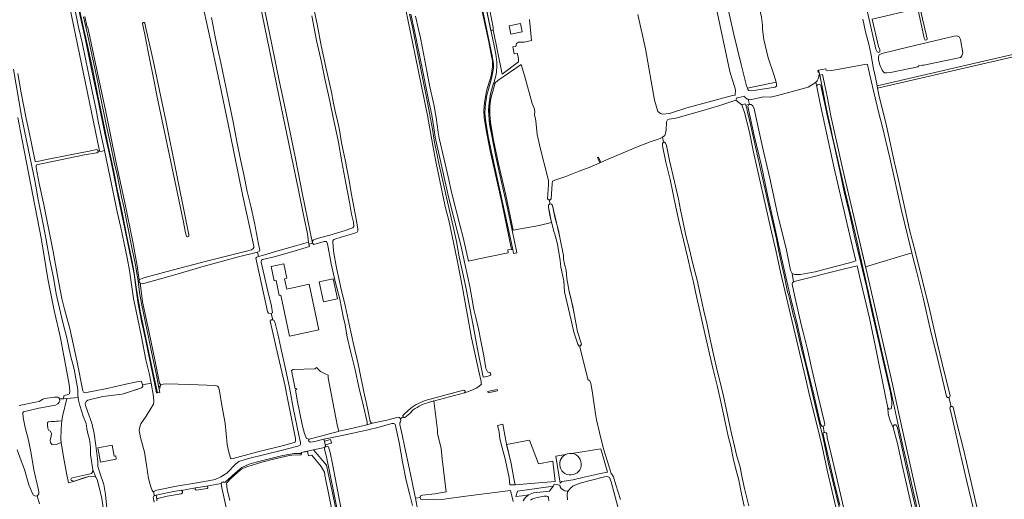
# Model space of a CAD drawing. Header units: metres. Extents: x 209813 to 223847, y 571801 to 587119.
# Tile 216 of 256: x 218748 to 219602, y 575545 to 575962. Entities that reach past the tile are written whole.
import ezdxf

# ---------------------------------------------------------------- set-up
doc = ezdxf.new("R2010")
doc.units = ezdxf.units.M
for name, color, linetype, lineweight in [('B-RO-GR-BEPLANTING_CULTUUR_BOSPLANTSOEN-GV', 8, 'Continuous', 0), ('B-RO-GR-BOUWLAND-GV', 8, 'Continuous', 0), ('B-RO-GR-GRAS-GV', 8, 'Continuous', 0), ('B-RO-GR-GROENVOORZIENING-GV', 8, 'Continuous', 0), ('B-RO-KW-KUNSTWERK_DEK-GV', 8, 'Continuous', 0), ('B-RO-OG-BEBOUWING_BEZINKTANK-GV', 8, 'Continuous', 0), ('B-RO-OG-TERREIN_CULTUURSCHEIDING-GV', 8, 'Continuous', 0), ('B-RO-OG-WATER_GREPPEL-GV', 8, 'Continuous', 0), ('B-RO-VH-ONVERHARD-GV', 8, 'Continuous', 0), ('B-RO-VH-VERHARDING_OPEN-GV', 8, 'Continuous', 0), ('B-RO-VH-VERHARDING_PUIN-GV', 8, 'Continuous', 0)]:
    doc.layers.add(name, color=color, linetype=linetype, lineweight=lineweight)

msp = doc.modelspace()

# ---------------------------------------------------------------- linework, layer by layer
at = {"layer": 'B-RO-GR-BEPLANTING_CULTUUR_BOSPLANTSOEN-GV', "flags": 128}
msp.add_lwpolyline([(219404.241, 575907.4), (219379.351, 575902.033), (219379.759, 575900.99), (219380.565, 575900.076), (219382.853, 575899.838), (219403.451, 575902.954), (219404.748, 575903.896), (219404.772, 575905.548)], close=True, dxfattribs=at)
at = {"layer": 'B-RO-GR-BOUWLAND-GV', "flags": 128}
for points in [[(219535.322, 575944.832), (219535.058, 575944.038), (219533.735, 575943.905), (219532.941, 575945.625), (219527.424, 575971.353), (219487.637, 575962.024), (219493.253, 575938.217), (219494.312, 575935.571), (219494.444, 575933.719), (219493.121, 575933.19), (219491.93, 575933.587), (219490.872, 575935.968), (219474.6, 576008.464), (219475.262, 576009.125), (219476.616, 576009.1), (219516.403, 576018.428), (219517.33, 576018.915), (219518.389, 576018.518)], [(218855.685, 575959.124), (218856.161, 575958.568), (218857.193, 575954.123), (218863.146, 575927.691), (218874.576, 575872.525), (218883.066, 575830.831), (218894.417, 575774.516), (218894.417, 575773.524), (218893.292, 575772.995), (218892.3, 575773.59), (218891.44, 575776.501), (218889.324, 575787.15), (218882.18, 575821.414), (218879.997, 575832.659), (218866.702, 575895.828), (218864.651, 575906.411), (218859.095, 575933.796), (218856.185, 575948.679), (218854.266, 575958.402), (218854.663, 575959.262)], [(219518.574, 575937.635), (219559.002, 575947.16), (219561.331, 575947.477), (219563.342, 575946.631), (219564.294, 575944.408), (219566.305, 575932.661), (219565.67, 575930.226), (219564.4, 575928.639), (219532.544, 575922.077), (219531.274, 575922.077), (219528.311, 575921.442), (219527.358, 575920.701), (219503.546, 575915.621), (219500.265, 575915.304), (219498.254, 575915.516), (219496.349, 575917.844), (219494.338, 575922.501), (219493.28, 575926.734), (219493.174, 575929.38), (219493.915, 575930.967), (219496.031, 575932.237)], [(219482.683, 575923.069), (219452.55, 575917.415), (219449.247, 575917.046), (219447.874, 575917.84), (219447.569, 575918.756), (219447.584, 575918.951), (219441.133, 575917.681), (219442.147, 575913.371), (219444.682, 575913.862), (219445.95, 575907.31), (219448.97, 575893.33), (219451.87, 575878.09), (219461.43, 575835.19), (219464.95, 575820), (219471.67, 575790.53), (219475.29, 575775.47), (219481.974, 575746.912), (219522.187, 575759.089), (219518.583, 575773.193), (219513.091, 575795.784), (219502.954, 575841.608), (219496.281, 575869.415), (219493.563, 575880.363), (219488.967, 575899.901), (219484.476, 575918.605), (219483.536, 575922.657)]]:
    msp.add_lwpolyline(points, close=True, dxfattribs=at)
for points in [[(218804.073, 575964.264), (218806.033, 575955.201), (218806.562, 575954.671), (218814.632, 575918.159), (218821.908, 575882.903), (218831.168, 575837.262), (218838.51, 575803.859), (218845.693, 575768.659), (218849.608, 575747.81), (218851.257, 575735.393), (218852.424, 575736.247), (218855.342, 575737.338), (218875.457, 575742.841), (218909.867, 575751.832), (218922.477, 575755.015), (218944.594, 575760.54), (218948.821, 575761.725), (218950.197, 575762.677), (218950.726, 575763.63), (218950.726, 575764.794), (218941.412, 575808.291), (218930.406, 575862.266), (218920.986, 575907.034), (218913.155, 575943.864), (218904.201, 575984.746)], [(218958.77, 575977.78), (218966.03, 575941.39), (218973.19, 575907.2), (218978.28, 575883.18), (218986.88, 575841.05), (218992.89, 575811.09), (219000.115, 575775.856), (219001.819, 575767.344), (219001.743, 575769.011), (219002.435, 575770.067), (219005.787, 575771.31), (219016.945, 575774.456), (219029.303, 575778.039), (219036.741, 575780.743), (219037.606, 575781.83), (219037.297, 575785.735), (219035.762, 575792.641), (219034.003, 575803.101), (219030.744, 575819.516), (219027.364, 575837.984), (219023.934, 575856.484), (219019.582, 575876.719), (219016.78, 575890.865), (219012.463, 575910.198), (219009.493, 575924.645), (219005.328, 575943.561), (219001.257, 575965.031)], [(219479.613, 575962.112), (219481.816, 575950.894), (219484.67, 575940.262), (219486.469, 575932.299), (219488.909, 575918.827), (219490.557, 575911.216), (219492, 575903.999), (219612.028, 575931.939)], [(219612.655, 575929.803), (219492.386, 575902.067), (219493.517, 575896.409), (219500.136, 575869.317), (219503.498, 575853.459), (219506.44, 575839.937), (219510.423, 575822.56), (219515.364, 575800.292), (219520.154, 575779.076), (219525.409, 575759.296), (219537.638, 575708.769), (219544.158, 575680.825), (219550.727, 575653.149), (219555.419, 575635.05)], [(218747.191, 575626.348), (218761.32, 575629.126), (218764.337, 575629.681), (218767.67, 575631.745), (218769.337, 575632.459), (218777.672, 575633.571), (218780.529, 575633.491), (218781.402, 575632.856), (218781.98, 575631.999), (218785.53, 575632.221), (218785.927, 575634.603), (218786.879, 575635.317), (218788.863, 575635.634), (218790.689, 575636.349), (218791.007, 575638.968), (218790.451, 575644.525), (218788.149, 575657.145), (218782.831, 575685.085), (218777.354, 575708.977), (218772.036, 575736.52), (218766.4, 575770.255), (218749.573, 575857.012), (218745.921, 575876.617)], [(219552.349, 575634.058), (219551.33, 575637.811), (219544.358, 575667.401), (219538.662, 575690.442), (219531.84, 575720.017), (219526.078, 575743.006), (219522.83, 575756.498), (219522.187, 575759.089)], [(219528.495, 575509.976), (219514.409, 575571.927), (219509.746, 575593.34), (219506.067, 575607.283), (219503.417, 575613.07), (219501.723, 575619.102), (219501.255, 575624.324), (219498.8, 575636.963), (219490.535, 575677.433), (219485.447, 575702.15), (219476.825, 575738.855), (219474.674, 575747.7), (219462.546, 575744.715), (219421.106, 575734.292), (219419.373, 575733.648), (219418.538, 575732.932), (219418.3, 575731.741), (219420.523, 575720.708), (219426.238, 575695.467), (219428.381, 575687.688), (219431.873, 575673.718), (219434.651, 575660.542), (219440.35, 575636.715), (219446.161, 575612.678), (219446.478, 575610.059), (219446.32, 575608.868), (219445.185, 575608.297), (219446.125, 575602.832), (219446.558, 575602.995), (219447.828, 575602.677), (219448.383, 575601.645), (219448.599, 575598.371), (219453.622, 575577.912), (219464.814, 575529.255)], [(219481.974, 575746.912), (219482.45, 575744.88), (219505.31, 575644.83), (219508.55, 575629.89), (219511.65, 575615.21), (219525.09, 575555.21), (219572.8, 575344.93), (219573.411, 575342.287), (219579.479, 575343.667), (219604.867, 575350.135), (219619.213, 575354.097), (219618.921, 575354.627), (219615.086, 575369.219), (219607.524, 575401.308), (219598.924, 575437.479), (219579.232, 575521.82), (219569.994, 575560.273), (219563.839, 575586.214), (219556.248, 575619.689), (219555.075, 575624.013)], [(219554.206, 575633.356), (219556.309, 575625.577)], [(219557.904, 575624.869), (219561.426, 575609.95), (219566.884, 575588.25), (219575.034, 575553.213), (219581.602, 575525.921), (219589.887, 575489.648), (219594.337, 575472.746), (219597.565, 575459.122), (219606.752, 575418.832)]]:
    msp.add_lwpolyline(points, dxfattribs=at)
at = {"layer": 'B-RO-GR-BOUWLAND-GV'}
msp.add_arc((219553.748, 575634.952), 1.661, 212.586279, 0.963411, dxfattribs=at)
at = {"layer": 'B-RO-GR-GRAS-GV', "flags": 128}
for points in [[(218745.835, 575914.727), (218748.911, 575898.012), (218752.797, 575877.309), (218757.353, 575855.456), (218761.096, 575838.425), (218761.648, 575838.042), (218773.592, 575840.606), (218788.572, 575843.611), (218809.308, 575847.647), (218814.179, 575848.793), (218815.331, 575848.328), (218815.498, 575847.372), (218816.829, 575847.641), (218757.958, 576132.106), (218755.606, 576145.316), (218750.297, 576143.977), (218744.817, 576166.464)], [(219284.185, 575966.222), (219290.853, 575936.377), (219298.79, 575891.768), (219301.648, 575881.767), (219303.87, 575880.021), (219305.631, 575879.58), (219311.649, 575880.179), (219326.73, 575885.101), (219366.418, 575895.737), (219368.64, 575895.896), (219369.117, 575900.499), (219364.195, 575916.692), (219338.16, 576039.247)], [(219133.75, 575637.438), (219139.566, 575639.483), (219143.846, 575641.41), (219146.299, 575642.803), (219148.468, 575644.747), (219148.224, 575645.712), (219148.113, 575647.294), (219146.13, 575656.01), (219139.89, 575685.15), (219131.61, 575730.27), (219127.73, 575751.09), (219125.75, 575761.13), (219120.33, 575785.97), (219117.09, 575799.29), (219108.87, 575838.43), (219106.19, 575852.21), (219101.57, 575878.45), (219098.89, 575891.01), (219090.99, 575930.88), (219076.751, 576000)], [(218914.007, 575963.514), (218915.526, 575956.074), (218917.333, 575946.832), (218919.595, 575935.772), (218922.075, 575924.062), (218929.331, 575889.197), (218932.823, 575872.883), (218936.1, 575855.684), (218939.156, 575840.086), (218942.006, 575826.941), (218944.994, 575812.261), (218948.077, 575799.534), (218951.281, 575785.138), (218954.978, 575766.488), (218955.925, 575761.166), (218955.527, 575760.047), (218953.984, 575759.596), (218954.875, 575755.87), (218959.197, 575756.881), (218971.655, 575760.698), (218986.231, 575764.92), (218998.273, 575768.235), (218997.47, 575775.39), (218994.24, 575790.51), (218989.53, 575813.52), (218976.32, 575877.38), (218960.45, 575954.93), (218951.64, 575997.41)], [(219091.285, 575964.624), (219093.664, 575952.998), (219095.517, 575945.726), (219098.388, 575930.863), (219101.173, 575916.818), (219103.487, 575904.774), (219107.03, 575887.809), (219109.108, 575876.583), (219110.773, 575863.937), (219111.77, 575858.498), (219116.001, 575840.05), (219119.639, 575825.089), (219122.743, 575810.66), (219129.967, 575782.123), (219132.543, 575772.399), (219137.161, 575751.842), (219146.24, 575753.713), (219171.64, 575758.872), (219171.243, 575761.518), (219174.683, 575761.782), (219166.216, 575802.793), (219156.03, 575847.508), (219152.987, 575862.589), (219150.87, 575876.215), (219150.606, 575882.83), (219151.135, 575889.444), (219152.855, 575899.763), (219156.956, 575912.728), (219158.032, 575920.515), (219158.084, 575923.32), (219157.926, 575925.86), (219157.291, 575929.987), (219154.839, 575942.361), (219147.034, 575978.08)], [(219003.011, 575971.227), (219005.966, 575956.246), (219009.072, 575940.749), (219012.684, 575923.083), (219018.214, 575898.662), (219019.768, 575890.521), (219021.556, 575882.047), (219023.411, 575873.84), (219025.315, 575865.75), (219027.026, 575854.555), (219029.237, 575843.812), (219030.097, 575839.826), (219033.576, 575821.792), (219035.387, 575811.132), (219036.739, 575803.708), (219039.931, 575786.826), (219041.083, 575779.518), (219041.103, 575778), (219040.571, 575776.964), (219037.72, 575775.755), (219027.48, 575772.761), (219020.141, 575770.558), (219019.293, 575769.522), (219019.572, 575763.981), (219020.369, 575758.593), (219022.701, 575746.064), (219026.715, 575727.515), (219030.102, 575713.169), (219033.594, 575697.005), (219037.775, 575678.489), (219041.282, 575662.659), (219042.648, 575656.687), (219046.445, 575638.104), (219049.482, 575623.925), (219051.911, 575612.398), (219052.698, 575611.165), (219053.984, 575610.984), (219066.178, 575613.666), (219076.085, 575616.208), (219077.238, 575615.91), (219078.092, 575614.594)], [(219155.639, 575969.721), (219158.549, 575954.905), (219158.737, 575952.65), (219166.374, 575914.382), (219180.639, 575925.036), (219180.591, 575928.1), (219179.532, 575932.598), (219176.887, 575931.804), (219175.564, 575937.889), (219178.342, 575938.418), (219179.003, 575940.932), (219180.732, 575942.03), (219185.495, 575942.03), (219191.765, 575943.538), (219190.22, 575961.639)], [(219457.44, 575533.1), (219448.76, 575570.02), (219444.28, 575590.76), (219442.3, 575599.12), (219438.12, 575615.68), (219433.68, 575633.92), (219429.86, 575650.48), (219408.18, 575742.18), (219406.19, 575751.77), (219404.41, 575759.85), (219399.51, 575781.13), (219384.77, 575846.45), (219381.51, 575862.35), (219377.25, 575880.03), (219374.67, 575887.57), (219369.346, 575891.559), (219355.417, 575886.893), (219339.768, 575882.285), (219317.251, 575876.004), (219311.464, 575875.004), (219309.998, 575874.546), (219309.206, 575872.772), (219308.779, 575865.275), (219307.768, 575860.846), (219305.757, 575859.642), (219306.615, 575855.055), (219307.315, 575855.185), (219308.371, 575854.323), (219308.984, 575852.139), (219311.641, 575839.301), (219315.997, 575820.779), (219319.417, 575805.708), (219321.238, 575796.287), (219326.305, 575772.829), (219328.895, 575763.144), (219332.124, 575749.474), (219335.874, 575735.106), (219338.683, 575721.918), (219341.185, 575709.796), (219344.038, 575697.81), (219346.553, 575686.473), (219349.977, 575670.634), (219353.14, 575656.73), (219356.295, 575644.361), (219358.636, 575634.442), (219361.721, 575619.569), (219363.087, 575613.918), (219365.621, 575602.047), (219368.269, 575590.944), (219369.995, 575583.542), (219372.991, 575572.742), (219374.452, 575564.855), (219376.73, 575554.167), (219380.584, 575539.098)], [(219305.757, 575859.642), (219303.742, 575858.437), (219295.794, 575855.807), (219284.633, 575851.507), (219269.944, 575845.335), (219254.507, 575838.591), (219252.101, 575837.427), (219251.368, 575837.244), (219241.901, 575833.181), (219233.355, 575829.964), (219221.745, 575825.361), (219212.249, 575822.054), (219210.284, 575821.176), (219209.911, 575819.054), (219209.081, 575805.896), (219208.134, 575805.089), (219207.466, 575805.099)], [(219376.545, 575538.767), (219374.31, 575549.494), (219371.93, 575561.338), (219369.357, 575570.943), (219366.952, 575580.499), (219365.021, 575590.945), (219362.808, 575599.636), (219360.024, 575611.809), (219356.807, 575627.016), (219353.04, 575643.736), (219349.535, 575657.737), (219346.454, 575671.143), (219343.4, 575685.133), (219341.088, 575695.324), (219338.375, 575707.081), (219335.27, 575721.137), (219332.635, 575733.462), (219330.662, 575741.554), (219327.425, 575755.559), (219323.898, 575770.061), (219319.963, 575786.863), (219317.35, 575798.671), (219312.201, 575822.788), (219308.653, 575837.808), (219305.647, 575851.938), (219305.552, 575853.924), (219306.298, 575854.996), (219306.615, 575855.055)], [(218815.498, 575847.372), (218815.585, 575846.877), (218814.586, 575845.856), (218803.658, 575844.163), (218762.238, 575835.49), (218761.74, 575834.521), (218761.859, 575833.169), (218764.562, 575819.206), (218768.339, 575802.208), (218776.579, 575760.17), (218780.519, 575737.431), (218784.082, 575719.331), (218786.406, 575710.157), (218791.068, 575693.094), (218797.41, 575663.902), (218802.206, 575639.179), (218802.843, 575637.779), (218803.979, 575637.297), (218807.099, 575637.789), (218821.996, 575640.843), (218842.296, 575645.496), (218852.122, 575647.404), (218853.241, 575647.173), (218854.114, 575644.705), (218854.147, 575644.42), (218861.737, 575645.664), (218859.97, 575654.319), (218857.173, 575665.928), (218853.256, 575685.93), (218849.73, 575702.661), (218846.27, 575719.293), (218842.744, 575743.501), (218840.849, 575754.579), (218838.367, 575767.224), (218835.282, 575781.119), (218832.213, 575794.547), (218828.653, 575811.646), (218826.188, 575824.274), (218821.128, 575847.826), (218817.004, 575846.794), (218816.829, 575847.641)], [(219207.825, 575801.555), (219209.139, 575801.339), (219210.064, 575800.159), (219212.288, 575790.122), (219215.323, 575778.271), (219216.507, 575772.435), (219219.78, 575756.745), (219219.728, 575753.891), (219220.505, 575749.104), (219222.053, 575743.821), (219222.609, 575736.613), (219224.59, 575725.323), (219227.848, 575712.388), (219229.292, 575704.634), (219231.974, 575690.26), (219235.387, 575679.595), (219234.459, 575678.271), (219233.462, 575678.277), (219241.043, 575648.279), (219242.249, 575648.195), (219243.38, 575645.486), (219244.449, 575639.154), (219247.483, 575619.188), (219248.442, 575613.756), (219250.878, 575602.915), (219254.552, 575588.714), (219259.311, 575572.973), (219260.994, 575567.204), (219261.636, 575566.713), (219263.048, 575564.241), (219265.124, 575557.485), (219269.217, 575544.675)], [(218953.984, 575759.596), (218936.329, 575755.08), (218907.607, 575747.387), (218882.356, 575739.987), (218854.052, 575732.128), (218852.349, 575732.358), (218852.377, 575730.473), (218854.163, 575716.384), (218859.851, 575689.859), (218864.812, 575665.981), (218867.59, 575653.016), (218868.979, 575645.608), (218869.985, 575644.186), (218871.969, 575644.821), (218875.263, 575645.078), (218894.975, 575644.682), (218917.663, 575643.756), (218919.184, 575643.16), (218920.176, 575642.168), (218921.036, 575639.191), (218923.087, 575626.293), (218925.865, 575611.079), (218927.651, 575592.294), (218928.71, 575586.799), (218930.571, 575580.593), (218931.09, 575579.991), (218932.794, 575580.381), (218953.212, 575585.643), (218977.797, 575591.924), (218986.663, 575594.563), (218987.086, 575595.833), (218986.98, 575597.632), (218979.149, 575636.685), (218978.054, 575643.094), (218971.175, 575672.926), (218965.817, 575695.812), (218965.089, 575699.715), (218965.817, 575700.707), (218967.397, 575700.842), (218965.921, 575706.23), (218963.697, 575706.429), (218962.745, 575707.699), (218961.898, 575711.932), (218953.114, 575751.62), (218952.69, 575754.371), (218953.325, 575755.324), (218954.875, 575755.87)], [(218854.147, 575644.42), (218854.318, 575642.936), (218853.353, 575641.599), (218841.196, 575637.666), (218836.493, 575636.187), (218819.808, 575634.179), (218806.797, 575630.929), (218805.131, 575629.74), (218804.434, 575628.019)], [(218863.543, 575551.403), (218862.622, 575552.369), (218861.33, 575555.67), (218859.477, 575562.993), (218857.682, 575574.421), (218855.854, 575585.649), (218852.554, 575598.559), (218851.372, 575604.565), (218851.434, 575606.651), (218852.827, 575610.326), (218857.201, 575617.078), (218863.586, 575627.474), (218864.099, 575629.678), (218863.722, 575633.999), (218861.737, 575645.664)], [(218772.649, 575612.143), (218777.968, 575612.54), (218784, 575612.937), (218784.556, 575616.747), (218788.455, 575632.491), (218781.98, 575631.999), (218782.095, 575631.828), (218782.254, 575630.32), (218781.936, 575629.13), (218780.746, 575627.701), (218778.603, 575626.669), (218764.236, 575623.97), (218750.811, 575620.854), (218750.262, 575619.968), (218750.258, 575619.564), (218750.591, 575615.948), (218752.417, 575607.137), (218755.116, 575596.263), (218757.576, 575584.674), (218759.878, 575570.545), (218763.609, 575554.115), (218764.244, 575551.178), (218764.085, 575549.59), (218762.876, 575547.982), (218762.588, 575547.921), (218764.685, 575540.929)], [(218804.434, 575628.019), (218804.739, 575626.284), (218806.335, 575621.431), (218810.248, 575610.976), (218812.321, 575602.068), (218813.73, 575591.44), (218815.397, 575577.692), (218815.491, 575573.236), (218817.391, 575566.848), (218820.533, 575557.56), (218822.105, 575549.085), (218823.3, 575537.055)], [(219080.42, 575616.423), (219078.092, 575614.594), (219078.579, 575613.26), (219078.098, 575611.99), (219077.499, 575611.155), (219077.502, 575609.719), (219079.575, 575600.812), (219081.768, 575590.836), (219084.905, 575576.157), (219088.144, 575561.227), (219091.03, 575547.014), (219091.252, 575545.769), (219095.105, 575546.326), (219095.419, 575547.721), (219097.201, 575548.532), (219107.895, 575549.575), (219117.79, 575551.32), (219114.34, 575579.989), (219113.374, 575588.831), (219110.248, 575602.017), (219110.25, 575604.755), (219107.093, 575630.321), (219103.379, 575629.329)], [(219089.298, 575622.521), (219086.142, 575619.389), (219081.958, 575615.801)], [(219088.443, 575539.532), (219085.866, 575549.99), (219083.204, 575561.183), (219079.912, 575577.414), (219076.887, 575594.063), (219074.49, 575606.041), (219073.512, 575610.211), (219072.46, 575610.776), (219070.774, 575610.538), (219059.501, 575607.447), (219050.188, 575605.119), (219025.952, 575599.933), (219011.714, 575596.936), (219012.109, 575595.307), (219017.379, 575596.758), (219018.12, 575593.583), (219012.859, 575592.215), (219013.272, 575590.514), (219014.522, 575590.937), (219015.58, 575590.514), (219017.062, 575585.54), (219019.178, 575575.697), (219026.481, 575537.597)], [(218820.005, 575537.653), (218818.864, 575545.413), (218816.754, 575554.293), (218814.661, 575562.138), (218813.597, 575563.974), (218811.899, 575564.699), (218808.507, 575564.946), (218802.389, 575563.037), (218794.24, 575560.285), (218790.006, 575559.227), (218788.128, 575567.614), (218785.588, 575581.822), (218783.652, 575594.29)], [(219221.586, 575583.787), (219213.175, 575582.346), (219216.897, 575558.941), (219218.37, 575560.142), (219228.035, 575561.831), (219238.774, 575564.433), (219251.832, 575567.176), (219257.878, 575568.493), (219254.388, 575580.616), (219252.127, 575588.598)], [(219252.127, 575588.598), (219226.848, 575584.708)], [(218762.588, 575547.921), (218761.275, 575547.645), (218759.571, 575548.275), (218758.231, 575550.391), (218755.384, 575557.498), (218751.812, 575570.595), (218748.902, 575578.268), (218745.198, 575587.661)], [(219024.192, 575507.172), (219012.524, 575565.83), (219012.047, 575568.29), (219009.349, 575573.45), (219001.252, 575583.134), (218998.236, 575582.657), (218997.284, 575586.467), (218991.896, 575585.346), (218992.261, 575584.121), (218992.023, 575583.566), (218991.149, 575583.328), (218983.807, 575583.248), (218980.394, 575582.653), (218969.102, 575580.032), (218957.751, 575577.175), (218944.654, 575573.127), (218941.717, 575571.936), (218939.257, 575570.348), (218931.24, 575563.205), (218927.112, 575558.76), (218927.747, 575553.203), (218930.049, 575543.678)], [(219268.068, 575534.047), (219260.977, 575559.87), (219259.495, 575563.68), (219257.802, 575564.633), (219255.368, 575564.209), (219235.047, 575559.023), (219228.062, 575556.589), (219225.628, 575554.367), (219223.3, 575551.298), (219222.982, 575548.546), (219223.22, 575544.282)], [(218900.218, 575554.641), (218888.14, 575552.492), (218888.897, 575551.687), (218888.916, 575550.469), (218887.711, 575549.598), (218875.708, 575547.639), (218867.613, 575545.542), (218866.704, 575544.96), (218866.693, 575543.541)], [(218910.328, 575554.323), (218900.891, 575552.711)], [(218987.664, 575256.634), (218983.367, 575276.109), (218980.267, 575291.665), (218979.283, 575294.82), (218978.408, 575299.513), (218976.021, 575310.056), (218971.623, 575331.749), (218967.606, 575349.326), (218962.848, 575371.615), (218956.148, 575401.65), (218951.777, 575420.556), (218946.805, 575444.777), (218942.359, 575465.235), (218938.726, 575482.851), (218933.616, 575507.304), (218929.21, 575527.361), (218923.12, 575554.752), (218922.512, 575558.609), (218909.798, 575556.325)], [(218864.244, 575542.2), (218863.274, 575546.525), (218864.023, 575547.755), (218864.526, 575547.908), (218863.834, 575551.494), (218863.543, 575551.403)], [(219091.252, 575545.769), (219092.365, 575539.541), (219099.279, 575508.508), (219106.744, 575473.782), (219115.586, 575428.871), (219119.558, 575410.166), (219125.016, 575383.632), (219128.983, 575362.256), (219133.504, 575340.637), (219139.155, 575311.65), (219143.33, 575292.681), (219148.846, 575266.982), (219152.203, 575251.175), (219154.549, 575241.582)], [(219175.973, 575542.882), (219173.765, 575552.342), (219132.556, 575547.381), (219113.93, 575544.733), (219106.835, 575544.962), (219097.023, 575544.391), (219095.534, 575544.951), (219095.105, 575546.326)], [(219207.093, 575543.383), (219206.577, 575546.399), (219206.22, 575547.312), (219205.149, 575547.629), (219202.767, 575547.51), (219196.894, 575546.359), (219192.647, 575545.169), (219191.099, 575544.018)]]:
    msp.add_lwpolyline(points, dxfattribs=at)
for points in [[(219379.351, 575902.033), (219404.241, 575907.4), (219402.34, 575914.032), (219397.287, 575928.51), (219393.612, 575944.514), (219392.461, 575953.489), (219392.559, 575956.961), (219391.738, 575963.867), (219389.396, 575973.936), (219383.522, 575989.078), (219381.443, 576000.1), (219380.083, 576013.964), (219379.353, 576024.168), (219378.561, 576029.149), (219376.576, 576040.172), (219350.374, 576024.887), (219350.697, 576024.555), (219351.632, 576021.355), (219355.189, 576005.65), (219360.67, 575980.007), (219367.6, 575948.664), (219374.033, 575922.742), (219378.574, 575904.021)], [(219492, 575903.999), (219492.386, 575902.067), (219612.655, 575929.803), (219612.028, 575931.939)], [(219207.466, 575805.099), (219206.565, 575805.114), (219205.696, 575806.001), (219206.754, 575818.172), (219206.754, 575821.612), (219206.225, 575824.258), (219199.478, 575850.187), (219196.965, 575861.696), (219195.795, 575873.644), (219194.547, 575879.146), (219194.716, 575881.672), (219194.319, 575884.583), (219192.599, 575888.816), (219185.72, 575913.026), (219182.893, 575922.759), (219162.734, 575908.803), (219160.243, 575906.618), (219156.596, 575893.246), (219155.855, 575886.684), (219155.749, 575879.593), (219156.384, 575872.291), (219159.03, 575856.945), (219163.369, 575836.307), (219169.507, 575809.002), (219175.971, 575778.795), (219198.558, 575782.656), (219209.303, 575785.255), (219207.183, 575795.687), (219206.769, 575798.238), (219206.773, 575800.525), (219207.825, 575801.555)], [(219418.115, 575741.086), (219420.474, 575740.081), (219425.397, 575740.141), (219438.254, 575742.597), (219456.757, 575747.304), (219469.141, 575750.56), (219473.653, 575751.901), (219467.99, 575775.191), (219454.626, 575832.64), (219442.812, 575887.443), (219439.555, 575903.25), (219438.768, 575907.262), (219438.25, 575906.843), (219432.033, 575903.059), (219406.61, 575895.977), (219399.341, 575894.385), (219393.281, 575894.57), (219381.895, 575891.854), (219379.914, 575892.387), (219381.164, 575887.819), (219382.584, 575887.802), (219384.176, 575886.658), (219385.292, 575884.01), (219389.622, 575864.27), (219393.745, 575845.764), (219398.954, 575824.009), (219405.566, 575792.814), (219413.198, 575761.207), (219416.848, 575743.834)], [(219015.301, 575650.226), (219015.251, 575652.81), (219012.632, 575653.763), (219008.742, 575655.747), (219005.131, 575659.24), (219003.901, 575658.247), (218984.93, 575657.533), (218983.639, 575656.721), (218986.633, 575640.687), (218987.956, 575641.051), (218988.121, 575640.158), (218986.898, 575639.794), (218988.375, 575630.977), (218992.979, 575608.223), (218994.804, 575601.846), (218996.418, 575597.586), (218998.824, 575596.939), (219007.864, 575599.413), (219024.126, 575603.79), (219024.534, 575603.886), (219023.427, 575608.043), (219017.894, 575636.838)], [(218783.652, 575594.29), (218783.365, 575596.665), (218783.524, 575606.111), (218784, 575612.937), (218774.793, 575612.381), (218772.649, 575612.143), (218771.618, 575611.588), (218771.618, 575609.524), (218771.856, 575606.349), (218772.808, 575604.682), (218774.396, 575603.888), (218775.031, 575601.586), (218774.872, 575599.681), (218773.919, 575595.792), (218774.316, 575594.205), (218775.428, 575592.458), (218776.936, 575592.141), (218779.079, 575592.458), (218781.619, 575593.173)], [(218831.434, 575579.652), (218817.69, 575577.092), (218815.352, 575589.647), (218827.801, 575591.965), (218829.587, 575582.375), (218830.882, 575582.616)], [(219043.775, 575436.973), (219038.378, 575463.22), (219030.44, 575500.367), (219020.386, 575550.427), (219016.886, 575567.476), (219013.897, 575581.617), (219012.221, 575588.51), (219012.186, 575589.79), (219002.638, 575587.902), (219013.839, 575574.544), (219015.394, 575567.46), (219019.052, 575550.386), (219023.956, 575526.527), (219029.75, 575495.272), (219032.882, 575480.539), (219034.984, 575470.889), (219038.211, 575456.86), (219042.05, 575436.58)], [(219212.397, 575560.239), (219210.322, 575577.867), (219197.895, 575575.729), (219190.153, 575596.292), (219170.266, 575592.37), (219174.304, 575575.924), (219176.494, 575562.832), (219177.72, 575557.263), (219194.841, 575558.713)], [(219183.856, 575547.913), (219189.273, 575548.653), (219193.718, 575550.32), (219207.516, 575551.987), (219210.849, 575556.247), (219179.642, 575551.894), (219178.438, 575547.172)]]:
    msp.add_lwpolyline(points, close=True, dxfattribs=at)
at = {"layer": 'B-RO-GR-GRAS-GV'}
for points in [[(219084.997, 575622.176, -0.1048399), (219099.504, 575630.526)], [(219081.958, 575615.801, -0.3429564), (219080.42, 575616.423)], [(218900.891, 575552.711, -0.7465543), (218900.218, 575554.641)], [(218909.798, 575556.325, -0.8599086), (218910.328, 575554.323)]]:
    msp.add_lwpolyline(points, format="xyb", dxfattribs=at)
at = {"layer": 'B-RO-GR-GROENVOORZIENING-GV', "flags": 128}
for points in [[(218799.222, 575968.66), (218804.586, 575944.022), (218810.845, 575914.229), (218815.738, 575891.225), (218821.577, 575862.833), (218827.024, 575838.128), (218833.102, 575807.584), (218837.371, 575786.782), (218842.686, 575761.676), (218846.84, 575740.423), (218848.113, 575731.13), (218850.249, 575716.331), (218853.358, 575699.549), (218856.782, 575683.902), (218865.306, 575641.797), (218866.269, 575637.196), (218867.118, 575637.33), (218863.36, 575654.52), (218857.07, 575684.94), (218852.41, 575706.87), (218849.69, 575720.96), (218847.89, 575735.29), (218846.57, 575743.48), (218845.24, 575751.14), (218843.51, 575759.64), (218840.29, 575774.55), (218837.31, 575789.67), (218834.66, 575802.53), (218831.96, 575815.41), (218830.2, 575825.01), (218827.55, 575837.68), (218824.44, 575852.04), (218821.53, 575866.2), (218819.39, 575875.9), (218817.32, 575885.95), (218815.9, 575892.65), (218811.08, 575917.64), (218806.32, 575939.07), (218802.54, 575955.54), (218798.6, 575974.41)], [(218802.954, 575964.124), (218805.78, 575951.64), (218811.17, 575927.38), (218815.23, 575907.2), (218817.35, 575896.27), (218822.58, 575870.58), (218826.42, 575853.3), (218829.69, 575837.65), (218832.13, 575827.03), (218836.01, 575807.54), (218837.82, 575798.92), (218844.85, 575763.65), (218847.99, 575748.17), (218848.45, 575746.66), (218849.25, 575741.14), (218850.46, 575734.78), (218850.605, 575733.325)], [(218851.421, 575733.537), (218851.143, 575734.391), (218851.257, 575735.393), (218849.608, 575747.81), (218845.693, 575768.659), (218838.51, 575803.859), (218831.168, 575837.262), (218821.908, 575882.903), (218814.632, 575918.159), (218806.562, 575954.671), (218806.033, 575955.201), (218804.073, 575964.264)], [(218798.4, 575633.247), (218798.133, 575635.203), (218797.921, 575640.124), (218796.952, 575646.552), (218794.7, 575658.033), (218791.76, 575669.821), (218788.381, 575685.024), (218785.066, 575698.391), (218779.127, 575723.485), (218776.87, 575737.454), (218773.764, 575752.344), (218770.411, 575770.151), (218767.874, 575783.881), (218763.644, 575805.43), (218760.614, 575821.806), (218753.676, 575855.247), (218749.195, 575877.893), (218742.125, 575918.495)], [(219442.147, 575913.371), (219441.133, 575917.681), (219440.538, 575917.564), (219440.942, 575915.613)], [(219535.065, 575500), (219517.59, 575577.59), (219515.03, 575588.53), (219512.71, 575599.15), (219508.87, 575616.21), (219504.45, 575636.33), (219491.31, 575694.76), (219473.09, 575774.69), (219464.35, 575812), (219453.23, 575859.93), (219450.51, 575872.11), (219448.43, 575882.17), (219446.81, 575889.59), (219445.05, 575898.77), (219442.147, 575913.371)], [(219438.768, 575907.262), (219439.555, 575903.25)], [(219443.236, 575904.532), (219448.824, 575877.544), (219454.309, 575854.104), (219459.496, 575830.229), (219463.384, 575811.905), (219468.366, 575792.119), (219472.681, 575772.028), (219482.641, 575729.684), (219488.097, 575705.426), (219493.415, 575681.986), (219497.711, 575662.446), (219503.487, 575637.606), (219504.662, 575630.301), (219504.766, 575626.496), (219504.164, 575623.555), (219502.547, 575623.095), (219501.255, 575624.324), (219501.723, 575619.102), (219503.417, 575613.07), (219506.067, 575607.283), (219506.154, 575608.736), (219506.899, 575609.394), (219508.118, 575609.471), (219509.011, 575608.477), (219509.643, 575606.83), (219514.694, 575585.019), (219520.221, 575560.292), (219526.034, 575535.366)], [(218745.921, 575876.617), (218749.573, 575857.012), (218766.4, 575770.255), (218772.036, 575736.52), (218777.354, 575708.977), (218782.831, 575685.085), (218788.149, 575657.145), (218790.451, 575644.525), (218791.007, 575638.968), (218790.689, 575636.349), (218788.863, 575635.634), (218786.879, 575635.317), (218785.927, 575634.603), (218785.53, 575632.221), (218788.455, 575632.491)]]:
    msp.add_lwpolyline(points, dxfattribs=at)
at = {"layer": 'B-RO-GR-GROENVOORZIENING-GV'}
for points in [[(219441.36, 575913.592, -0.2335351), (219438.768, 575907.262)], [(219439.555, 575903.25, -0.8265365), (219443.236, 575904.532)]]:
    msp.add_lwpolyline(points, format="xyb", dxfattribs=at)
at = {"layer": 'B-RO-GR-GROENVOORZIENING-GV', "flags": 128}
for points in [[(218869.35, 575642.955), (218869.985, 575644.186), (218868.979, 575645.608), (218867.59, 575653.016), (218864.812, 575665.981), (218859.851, 575689.859), (218854.163, 575716.384), (218852.377, 575730.473), (218852.349, 575732.358), (218851.529, 575733.207), (218851.421, 575733.537), (218850.605, 575733.325), (218851.57, 575724.65), (218853.19, 575715.03), (218856.53, 575699.58), (218859.63, 575684.3), (218863.13, 575667.33), (218865.97, 575654.01), (218868.46, 575641.771), (218869.395, 575641.681)], [(218798.4, 575633.247), (218788.455, 575632.491), (218784.556, 575616.747), (218784, 575612.937), (218783.524, 575606.111), (218783.365, 575596.665), (218783.921, 575592.061), (218785.588, 575581.822), (218788.128, 575567.614), (218790.006, 575559.227), (218794.24, 575560.285), (218795.022, 575560.549), (218792.226, 575561.15), (218791.977, 575562.097), (218792.547, 575563.041), (218794.406, 575563.688), (218807.694, 575566.735), (218809.738, 575567.352), (218810.708, 575568.252), (218810.924, 575570.425), (218809.059, 575583.883), (218808.908, 575590.256), (218808.031, 575597.186), (218806.92, 575600.958), (218805.839, 575605.965), (218805.364, 575610.648), (218802.593, 575616.997), (218799.711, 575626.181), (218798.718, 575630.923)]]:
    msp.add_lwpolyline(points, close=True, dxfattribs=at)
at = {"layer": 'B-RO-KW-KUNSTWERK_DEK-GV', "flags": 128}
for points in [[(219251.368, 575837.244), (219252.101, 575837.427), (219250.024, 575842.223), (219249.34, 575841.927)], [(219156.204, 575638.977), (219154.064, 575638.543), (219154.31, 575637.329), (219162.384, 575638.966), (219162.138, 575640.18)]]:
    msp.add_lwpolyline(points, close=True, dxfattribs=at)
at = {"layer": 'B-RO-OG-BEBOUWING_BEZINKTANK-GV'}
msp.add_lwpolyline([(219226.848, 575584.708, 103.1956626), (219227.209, 575584.659)], format="xyb", dxfattribs=at)
at = {"layer": 'B-RO-OG-TERREIN_CULTUURSCHEIDING-GV', "flags": 128}
for points in [[(219147.81, 575994.23), (219156.621, 575952.007), (219158.737, 575952.65), (219158.549, 575954.905), (219155.639, 575969.721)], [(219147.034, 575978.08), (219154.839, 575942.361), (219157.291, 575929.987), (219157.926, 575925.86), (219158.084, 575923.32), (219158.032, 575920.515), (219156.956, 575912.728), (219152.855, 575899.763), (219151.135, 575889.444), (219150.606, 575882.83), (219150.87, 575876.215), (219152.987, 575862.589), (219156.03, 575847.508), (219166.216, 575802.793), (219174.683, 575761.782), (219175.73, 575761.81), (219157.749, 575843.803), (219154.31, 575860.075), (219152.193, 575872.643), (219151.399, 575880.448), (219151.929, 575888.386), (219153.251, 575896.059), (219155.765, 575905.187), (219157.485, 575911.537), (219158.808, 575919.474), (219158.94, 575922.914), (219157.882, 575930.19), (219153.25, 575952.53), (219147.09, 575981.93)], [(219086.03, 575966.45), (219088.59, 575954.97), (219091.39, 575940.31), (219094.11, 575927.41), (219101.87, 575888.07), (219103.35, 575880.27), (219105.93, 575866.41), (219107.83, 575854.93), (219110.03, 575844.21), (219111.55, 575836.67), (219113.19, 575829.03), (219118.23, 575807.07), (219121.21, 575793.19), (219123.83, 575781.97), (219126.73, 575768.85), (219129.25, 575755.47), (219131.97, 575742.5), (219134.915, 575729.095), (219142.06, 575691.22), (219145, 575675.22), (219150.075, 575650.9), (219154.364, 575651.765), (219155.878, 575652.574), (219156.672, 575652.633), (219156.348, 575654.775), (219155.396, 575654.638), (219153.634, 575655.504), (219152.269, 575658.344), (219150.666, 575669.344), (219147.821, 575682.519), (219145.991, 575692.849), (219143.616, 575702.656), (219141.855, 575709.715), (219140.245, 575719.831), (219138.319, 575729.81), (219134.383, 575748.264), (219130.459, 575765.517), (219124.563, 575789.342), (219119.927, 575807.672), (219108.155, 575859.614), (219106.967, 575867.697), (219105.316, 575878.547), (219102.487, 575891.805), (219097.396, 575917.887), (219090.201, 575951.984), (219087.269, 575966.323)], [(219459.576, 575539.593), (219454.163, 575561.921), (219449.889, 575580.723), (219445.974, 575597.224), (219445.208, 575601.407), (219445.288, 575602.518), (219446.125, 575602.832), (219445.185, 575608.297), (219444.322, 575608.192), (219443.078, 575609.871), (219442.311, 575612.905), (219436.126, 575639.228), (219429.655, 575665.967), (219422.401, 575698.561), (219417.628, 575716.813), (219408.737, 575755.858), (219401.963, 575786.101), (219396.896, 575809.459), (219391.602, 575834.652), (219385.117, 575860.807), (219379.738, 575886.267), (219380.715, 575887.799), (219377.892, 575887.226), (219378.81, 575884.33), (219379.53, 575880.85), (219380.63, 575877), (219397.65, 575801.03), (219404.49, 575771.03), (219406.791, 575760.094), (219409.776, 575745.637), (219411.17, 575739.71), (219414.298, 575725.1), (219415.122, 575722.694), (219416.615, 575716.925), (219419.176, 575705.52), (219421.07, 575698.392), (219426.15, 575676.93), (219426.44, 575675.36), (219429.56, 575663.66), (219441.16, 575614.14), (219444.88, 575599.32), (219449.52, 575577.1), (219463.08, 575521.38)]]:
    msp.add_lwpolyline(points, dxfattribs=at)
msp.add_lwpolyline([(219158.752, 575905.555), (219158.25, 575904.19), (219156.63, 575898.35), (219155.41, 575891.79), (219154.83, 575886.41), (219154.75, 575878.67), (219155.51, 575870.89), (219157.09, 575862.01), (219160.93, 575842.57), (219163.89, 575829.29), (219170.77, 575799.05), (219175.023, 575778.633), (219175.971, 575778.795), (219169.507, 575809.002), (219163.369, 575836.307), (219159.03, 575856.945), (219156.384, 575872.291), (219155.749, 575879.593), (219155.855, 575886.684), (219156.596, 575893.246), (219160.243, 575906.618)], close=True, dxfattribs=at)
at = {"layer": 'B-RO-OG-WATER_GREPPEL-GV', "flags": 128}
for points in [[(219001.257, 575965.031), (219005.328, 575943.561), (219009.493, 575924.645), (219012.463, 575910.198), (219016.78, 575890.865), (219019.582, 575876.719), (219023.934, 575856.484), (219027.364, 575837.984), (219030.744, 575819.516), (219034.003, 575803.101), (219035.762, 575792.641), (219037.297, 575785.735), (219037.606, 575781.83), (219036.741, 575780.743), (219029.303, 575778.039), (219016.945, 575774.456), (219005.787, 575771.31), (219002.435, 575770.067), (219001.743, 575769.011), (219001.819, 575767.344), (219002.393, 575766.696), (219002.911, 575766.297), (219011.968, 575768.721), (219013.987, 575768.725), (219014.659, 575766.824), (219017.886, 575749.508), (219021.863, 575732.861), (219025.517, 575718.633), (219028.471, 575703.769), (219030.057, 575696.446), (219031.867, 575685.836), (219035.035, 575672.425), (219038.891, 575657.363), (219042.063, 575642.216), (219045.923, 575625.669), (219049.326, 575611.758), (219049.346, 575610.056), (219048.897, 575609.537), (219053.984, 575610.984), (219052.698, 575611.165), (219051.911, 575612.398), (219049.482, 575623.925), (219046.445, 575638.104), (219042.648, 575656.687), (219041.282, 575662.659), (219037.775, 575678.489), (219033.594, 575697.005), (219030.102, 575713.169), (219026.715, 575727.515), (219022.701, 575746.064), (219020.369, 575758.593), (219019.572, 575763.981), (219019.293, 575769.522), (219020.141, 575770.558), (219027.48, 575772.761), (219037.72, 575775.755), (219040.571, 575776.964), (219041.103, 575778), (219041.083, 575779.518), (219039.931, 575786.826), (219036.739, 575803.708), (219035.387, 575811.132), (219033.576, 575821.792), (219030.097, 575839.826), (219029.237, 575843.812), (219027.026, 575854.555), (219025.315, 575865.75), (219023.411, 575873.84), (219021.556, 575882.047), (219019.768, 575890.521), (219018.214, 575898.662), (219012.684, 575923.083), (219009.072, 575940.749), (219005.966, 575956.246), (219003.011, 575971.227)], [(218742.125, 575918.495), (218749.195, 575877.893), (218753.676, 575855.247), (218760.614, 575821.806), (218763.644, 575805.43), (218767.874, 575783.881), (218770.411, 575770.151), (218773.764, 575752.344), (218776.87, 575737.454), (218779.127, 575723.485), (218785.066, 575698.391), (218788.381, 575685.024), (218791.76, 575669.821), (218794.7, 575658.033), (218796.952, 575646.552), (218797.921, 575640.124), (218798.133, 575635.203), (218798.718, 575630.923), (218799.711, 575626.181), (218802.593, 575616.997), (218805.364, 575610.648), (218805.839, 575605.965), (218806.92, 575600.958), (218808.031, 575597.186), (218808.908, 575590.256), (218809.059, 575583.883), (218810.924, 575570.425)], [(218823.3, 575537.055), (218822.105, 575549.085), (218820.533, 575557.56), (218817.391, 575566.848), (218815.491, 575573.236), (218815.397, 575577.692), (218813.73, 575591.44), (218812.321, 575602.068), (218810.248, 575610.976), (218806.335, 575621.431), (218804.739, 575626.284), (218804.434, 575628.019), (218805.131, 575629.74), (218806.797, 575630.929), (218819.808, 575634.179), (218836.493, 575636.187), (218850.018, 575640.64), (218853.353, 575641.599), (218854.318, 575642.936), (218854.114, 575644.705), (218853.241, 575647.173), (218852.122, 575647.404), (218842.296, 575645.496), (218821.996, 575640.843), (218807.099, 575637.789), (218803.979, 575637.297), (218802.843, 575637.779), (218802.206, 575639.179), (218797.41, 575663.902), (218791.068, 575693.094), (218786.406, 575710.157), (218784.082, 575719.331), (218780.519, 575737.431), (218776.579, 575760.17), (218768.339, 575802.208), (218764.562, 575819.206), (218761.859, 575833.169), (218761.74, 575834.521), (218762.238, 575835.49), (218803.658, 575844.163), (218814.586, 575845.856), (218815.585, 575846.877), (218815.331, 575848.328), (218814.179, 575848.793), (218809.308, 575847.647), (218788.572, 575843.611), (218773.592, 575840.606), (218761.648, 575838.042), (218761.096, 575838.425), (218757.353, 575855.456), (218752.797, 575877.309), (218748.911, 575898.012), (218745.835, 575914.727)], [(219439.555, 575903.25), (219442.812, 575887.443), (219454.626, 575832.64), (219467.99, 575775.191), (219473.653, 575751.901), (219469.141, 575750.56), (219456.757, 575747.304), (219438.254, 575742.597), (219425.397, 575740.141), (219420.474, 575740.081), (219418.115, 575741.086)], [(219419.373, 575733.648), (219421.106, 575734.292), (219462.546, 575744.715), (219474.674, 575747.7), (219476.825, 575738.855), (219485.447, 575702.15), (219490.535, 575677.433), (219498.8, 575636.963), (219501.255, 575624.324), (219502.547, 575623.095), (219504.164, 575623.555), (219504.766, 575626.496), (219504.662, 575630.301), (219503.487, 575637.606), (219497.711, 575662.446), (219493.415, 575681.986), (219488.097, 575705.426), (219482.641, 575729.684), (219472.681, 575772.028), (219468.366, 575792.119), (219463.384, 575811.905), (219459.496, 575830.229), (219454.309, 575854.104), (219448.824, 575877.544), (219443.236, 575904.532)], [(219380.584, 575539.098), (219376.73, 575554.167), (219374.452, 575564.855), (219372.991, 575572.742), (219369.995, 575583.542), (219368.269, 575590.944), (219365.621, 575602.047), (219363.087, 575613.918), (219361.721, 575619.569), (219358.636, 575634.442), (219356.295, 575644.361), (219353.14, 575656.73), (219349.977, 575670.634), (219346.553, 575686.473), (219344.038, 575697.81), (219341.185, 575709.796), (219338.683, 575721.918), (219335.874, 575735.106), (219332.124, 575749.474), (219328.895, 575763.144), (219326.305, 575772.829), (219321.238, 575796.287), (219319.417, 575805.708), (219315.997, 575820.779), (219311.641, 575839.301), (219308.984, 575852.139), (219308.371, 575854.323), (219307.315, 575855.185), (219306.298, 575854.996), (219305.552, 575853.924), (219305.647, 575851.938), (219308.653, 575837.808), (219312.201, 575822.788), (219317.35, 575798.671), (219319.963, 575786.863), (219323.898, 575770.061), (219327.425, 575755.559), (219330.662, 575741.554), (219332.635, 575733.462), (219335.27, 575721.137), (219338.375, 575707.081), (219341.088, 575695.324), (219343.4, 575685.133), (219346.454, 575671.143), (219349.535, 575657.737), (219353.04, 575643.736), (219356.807, 575627.016), (219360.024, 575611.809), (219362.808, 575599.636), (219365.021, 575590.945), (219366.952, 575580.499), (219369.357, 575570.943), (219371.93, 575561.338), (219374.31, 575549.494), (219376.545, 575538.767)], [(219132.985, 575639.615), (219099.504, 575630.526)], [(219103.379, 575629.329), (219133.75, 575637.438)], [(219555.075, 575624.013), (219556.248, 575619.689), (219563.839, 575586.214), (219569.994, 575560.273), (219579.232, 575521.82), (219598.924, 575437.479), (219607.524, 575401.308), (219615.086, 575369.219), (219618.921, 575354.627), (219619.213, 575354.097), (219621.704, 575354.789), (219621.67, 575355.319), (219614.919, 575384.427), (219606.752, 575418.832), (219597.565, 575459.122), (219594.337, 575472.746), (219589.887, 575489.648), (219581.602, 575525.921), (219575.034, 575553.213), (219566.884, 575588.25), (219561.426, 575609.95), (219557.904, 575624.869)], [(219084.997, 575622.176), (219080.644, 575618.067)], [(219526.034, 575535.366), (219520.221, 575560.292), (219514.694, 575585.019), (219509.643, 575606.83), (219509.011, 575608.477), (219508.118, 575609.471), (219506.899, 575609.394), (219506.154, 575608.736), (219506.067, 575607.283), (219509.746, 575593.34), (219514.409, 575571.927), (219528.495, 575509.976)], [(219464.814, 575529.255), (219453.622, 575577.912), (219448.599, 575598.371), (219448.383, 575601.645), (219447.828, 575602.677), (219446.558, 575602.995), (219445.288, 575602.518), (219445.208, 575601.407), (219445.974, 575597.224), (219449.889, 575580.723), (219454.163, 575561.921), (219459.576, 575539.593)], [(218813.597, 575563.974), (218814.661, 575562.138), (218816.754, 575554.293), (218818.864, 575545.413), (218820.005, 575537.653)], [(218909.798, 575556.325), (218900.498, 575554.785), (218900.352, 575554.723), (218900.218, 575554.641)]]:
    msp.add_lwpolyline(points, dxfattribs=at)
for points in [[(218894.417, 575773.524), (218894.417, 575774.516), (218883.066, 575830.831), (218874.576, 575872.525), (218863.146, 575927.691), (218857.193, 575954.123), (218856.161, 575958.568), (218855.685, 575959.124), (218854.663, 575959.262), (218854.266, 575958.402), (218856.185, 575948.679), (218859.095, 575933.796), (218864.651, 575906.411), (218866.702, 575895.828), (218879.997, 575832.659), (218882.18, 575821.414), (218889.324, 575787.15), (218891.44, 575776.501), (218892.3, 575773.59), (218893.292, 575772.995)], [(219445.185, 575608.297), (219446.32, 575608.868), (219446.478, 575610.059), (219446.161, 575612.678), (219440.35, 575636.715), (219434.651, 575660.542), (219431.873, 575673.718), (219428.381, 575687.688), (219426.238, 575695.467), (219420.523, 575720.708), (219418.3, 575731.741), (219418.538, 575732.932), (219419.373, 575733.648), (219418.115, 575741.086), (219416.848, 575743.834), (219413.198, 575761.207), (219405.566, 575792.814), (219398.954, 575824.009), (219393.745, 575845.764), (219389.622, 575864.27), (219385.292, 575884.01), (219384.176, 575886.658), (219382.584, 575887.802), (219380.732, 575887.825), (219379.738, 575886.267), (219385.117, 575860.807), (219391.602, 575834.652), (219396.896, 575809.459), (219401.963, 575786.101), (219408.737, 575755.858), (219417.628, 575716.813), (219422.401, 575698.561), (219429.655, 575665.967), (219436.126, 575639.228), (219442.311, 575612.905), (219443.078, 575609.871), (219444.322, 575608.192)], [(219233.462, 575678.277), (219234.459, 575678.271), (219235.387, 575679.595), (219231.974, 575690.26), (219229.292, 575704.634), (219226.311, 575718.823), (219224.59, 575725.323), (219222.609, 575736.613), (219222.053, 575743.821), (219220.505, 575749.104), (219219.728, 575753.891), (219219.78, 575756.745), (219216.507, 575772.435), (219213.551, 575784.955), (219211.31, 575794.958), (219210.064, 575800.159), (219209.139, 575801.339), (219207.769, 575801.565), (219206.773, 575800.525), (219206.769, 575798.238), (219207.956, 575791.701), (219211.289, 575777.622), (219212.202, 575775.216), (219214.602, 575766.649), (219216.766, 575752.322), (219217.481, 575746.651), (219220.083, 575734.58), (219220.685, 575725.185), (219226.361, 575700.378), (219228.787, 575690.075), (219232.016, 575679.493), (219232.99, 575678.28)], [(218954.875, 575755.87), (218953.325, 575755.324), (218952.69, 575754.371), (218953.114, 575751.62), (218961.898, 575711.932), (218962.745, 575707.699), (218963.697, 575706.429), (218965.921, 575706.23), (218967.104, 575706.984), (218966.157, 575712.756), (218962.84, 575725.565), (218957.242, 575750.785), (218957.455, 575752.488), (218958.455, 575753.208), (218968.346, 575755.534), (218983.906, 575759.858), (218999.066, 575764.399), (218998.273, 575768.235), (218986.231, 575764.92), (218971.655, 575760.698), (218959.197, 575756.881)], [(219166.905, 575610.076), (219162.497, 575608.932), (219163.739, 575603.392), (219164.472, 575597.487), (219166.317, 575589.668), (219169.04, 575579.985), (219170.688, 575571.614), (219172.384, 575563.611), (219173.069, 575557.238), (219177.72, 575557.263), (219176.494, 575562.832), (219174.304, 575575.924), (219170.105, 575593.027), (219168.662, 575600.531)], [(218810.924, 575570.425), (218810.708, 575568.252), (218809.738, 575567.352), (218807.694, 575566.735), (218794.406, 575563.688), (218792.547, 575563.041), (218791.977, 575562.097), (218792.226, 575561.15), (218795.022, 575560.549), (218808.507, 575564.946), (218811.899, 575564.699), (218813.597, 575563.974)], [(218866.704, 575544.96), (218867.613, 575545.542), (218875.708, 575547.639), (218887.711, 575549.598), (218888.916, 575550.469), (218888.897, 575551.687), (218888.031, 575552.608), (218880.953, 575551.594), (218867.561, 575548.829), (218865.997, 575548.354)]]:
    msp.add_lwpolyline(points, close=True, dxfattribs=at)
at = {"layer": 'B-RO-OG-WATER_GREPPEL-GV'}
for points in [[(219133.75, 575637.438, 0.8344201), (219132.985, 575639.615)], [(219089.298, 575622.521, -0.0841002), (219103.379, 575629.329)], [(219557.904, 575624.869, 0.7810072), (219555.064, 575623.981)], [(219080.644, 575618.067, 0.3431597), (219080.42, 575616.423)]]:
    msp.add_lwpolyline(points, format="xyb", dxfattribs=at)
at = {"layer": 'B-RO-VH-ONVERHARD-GV', "flags": 128}
for points in [[(218757.958, 576132.106), (218816.829, 575847.641), (218817.004, 575846.794), (218821.128, 575847.826), (218818.884, 575858.27), (218815.695, 575873.384), (218813.65, 575884.761), (218810.749, 575897.956), (218807.962, 575912.336), (218804.977, 575926.098), (218801.72, 575941.829), (218798.719, 575955.007), (218795.108, 575972.572)], [(219147.09, 575981.93), (219153.25, 575952.53), (219157.882, 575930.19), (219158.94, 575922.914), (219158.808, 575919.474), (219157.485, 575911.537), (219155.765, 575905.187), (219153.251, 575896.059), (219151.929, 575888.386), (219151.399, 575880.448), (219152.193, 575872.643), (219154.31, 575860.075), (219157.749, 575843.803), (219175.73, 575761.81), (219176.369, 575758.458), (219179.13, 575758.916), (219175.023, 575778.633), (219170.77, 575799.05), (219163.89, 575829.29), (219160.93, 575842.57), (219157.09, 575862.01), (219155.03, 575874.79), (219154.69, 575882.65), (219154.83, 575886.41), (219156.01, 575895.33), (219157.45, 575901.43), (219158.25, 575904.19), (219159.45, 575907.45), (219161.11, 575913.88), (219161.55, 575916.53), (219161.85, 575921.07), (219161.85, 575924.57), (219161.27, 575929.23), (219161.03, 575931.53), (219159.35, 575938.93), (219147.81, 575994.23)], [(219572.8, 575344.93), (219525.09, 575555.21), (219511.65, 575615.21), (219508.55, 575629.89), (219505.31, 575644.83), (219482.45, 575744.88), (219475.29, 575775.47), (219471.67, 575790.53), (219464.95, 575820), (219461.43, 575835.19), (219451.87, 575878.09), (219448.97, 575893.33), (219445.95, 575907.31), (219444.682, 575913.862), (219442.147, 575913.371), (219445.05, 575898.77), (219446.81, 575889.59), (219449.45, 575876.85), (219451.81, 575867.11), (219453.23, 575859.93), (219464.35, 575812), (219473.09, 575774.69), (219491.31, 575694.76), (219504.45, 575636.33), (219508.87, 575616.21), (219512.71, 575599.15), (219515.03, 575588.53), (219517.59, 575577.59), (219535.065, 575500)], [(219374.67, 575887.57), (219377.25, 575880.03), (219381.51, 575862.35), (219384.77, 575846.45), (219399.51, 575781.13), (219404.41, 575759.85), (219406.19, 575751.77), (219408.18, 575742.18), (219429.86, 575650.48), (219433.68, 575633.92), (219438.12, 575615.68), (219442.3, 575599.12), (219444.28, 575590.76), (219448.76, 575570.02), (219457.44, 575533.1)], [(219463.08, 575521.38), (219449.52, 575577.1), (219444.88, 575599.32), (219441.16, 575614.14), (219429.56, 575663.66), (219426.44, 575675.36), (219426.15, 575676.93), (219421.07, 575698.392), (219419.176, 575705.52), (219416.615, 575716.925), (219415.122, 575722.694), (219414.298, 575725.1), (219411.17, 575739.71), (219409.776, 575745.637), (219406.791, 575760.094), (219404.49, 575771.03), (219397.65, 575801.03), (219380.63, 575877), (219379.53, 575880.85), (219378.81, 575884.33), (219377.892, 575887.226)], [(219223.22, 575544.282), (219222.982, 575548.546), (219223.3, 575551.298), (219223.761, 575551.905), (219220.893, 575552.089), (219217.667, 575554.091), (219216.681, 575555.734), (219216.479, 575557.093), (219211.626, 575557.97), (219211.14, 575556.653), (219207.516, 575551.987), (219193.718, 575550.32), (219189.273, 575548.653), (219186.376, 575546.111), (219184.679, 575543.332)], [(219191.099, 575544.018), (219192.647, 575545.169), (219196.894, 575546.359), (219202.767, 575547.51), (219205.149, 575547.629), (219206.22, 575547.312), (219206.577, 575546.399), (219207.093, 575543.383)]]:
    msp.add_lwpolyline(points, dxfattribs=at)
msp.add_lwpolyline([(219379.914, 575892.387), (219379.22, 575892.574), (219377.124, 575894.315), (219376.706, 575895.075), (219369.697, 575893.523), (219369.873, 575892.947), (219369.346, 575891.559), (219374.67, 575887.57), (219377.473, 575888.546), (219377.892, 575887.226), (219380.732, 575887.825), (219381.164, 575887.819)], close=True, dxfattribs=at)
at = {"layer": 'B-RO-VH-VERHARDING_OPEN-GV', "flags": 128}
for points in [[(219172.477, 575956.317), (219173.846, 575949.132), (219183.847, 575951.037), (219182.478, 575958.222)], [(218865.121, 575552.446), (218864.994, 575551.857), (218863.834, 575551.494), (218864.526, 575547.908), (218867.561, 575548.829), (218880.953, 575551.594), (218888.031, 575552.608), (218888.14, 575552.492), (218900.218, 575554.641), (218900.352, 575554.723), (218900.498, 575554.785), (218909.798, 575556.325), (218922.512, 575558.609), (218923.343, 575559.612), (218924.54, 575559.931), (218925.164, 575559.491), (218926.011, 575559.754), (218934.878, 575567.889), (218940.53, 575572.501), (218946.876, 575575.372), (218952.826, 575576.934), (218976.098, 575582.843), (218985.849, 575584.683), (218991.508, 575584.589), (218992.09, 575584.643), (218991.896, 575585.346), (219002.638, 575587.902), (219012.186, 575589.79), (219012.884, 575590.52), (219013.272, 575590.514), (219011.714, 575596.936), (219003.902, 575595.048), (218999.597, 575594.538), (218998.477, 575595.236), (218998.225, 575596.154), (218998.824, 575596.939), (218996.418, 575597.586), (218994.804, 575601.846), (218992.979, 575608.223), (218988.375, 575630.977), (218986.898, 575639.794), (218988.121, 575640.158), (218987.956, 575641.051), (218986.633, 575640.687), (218983.639, 575656.721), (218984.93, 575657.533), (219003.901, 575658.247), (219005.131, 575659.24), (219008.742, 575655.747), (219012.632, 575653.763), (219015.251, 575652.81), (219015.301, 575650.226), (219017.894, 575636.838), (219023.427, 575608.043), (219024.534, 575603.886), (219033.1, 575605.896), (219048.897, 575609.537), (219049.346, 575610.056), (219049.326, 575611.758), (219045.923, 575625.669), (219042.063, 575642.216), (219038.891, 575657.363), (219035.035, 575672.425), (219031.867, 575685.836), (219030.057, 575696.446), (219028.471, 575703.769), (219025.517, 575718.633), (219021.863, 575732.861), (219017.886, 575749.508), (219014.659, 575766.824), (219013.987, 575768.725), (219011.968, 575768.721), (219002.911, 575766.297), (219002.393, 575766.696), (219001.819, 575767.344), (218998.626, 575766.524), (218999.066, 575764.399), (218983.906, 575759.858), (218968.346, 575755.534), (218958.455, 575753.208), (218957.455, 575752.488), (218957.242, 575750.785), (218962.84, 575725.565), (218966.157, 575712.756), (218967.104, 575706.984), (218965.921, 575706.23), (218967.397, 575700.842), (218968.472, 575700.044), (218969.312, 575697.76), (218971.652, 575688.603), (218974.283, 575676.393), (218977.824, 575660.747), (218981.671, 575641.998), (218985.1, 575624.166), (218989.877, 575600.496), (218991.427, 575594.024), (218991.413, 575592.655), (218990.631, 575591.502), (218989.147, 575590.898), (218974.603, 575587.227), (218946.048, 575580.319), (218937.71, 575577.63), (218935.128, 575575.672), (218927.286, 575567.61), (218922.203, 575564.444), (218917.302, 575562.063), (218911.246, 575560.982), (218901.471, 575559.073), (218883.571, 575556.162), (218868.174, 575553.173)], [(218979.558, 575736.968), (218977.438, 575736.512), (218979.364, 575727.545), (218998.864, 575731.735), (219007.374, 575692.13), (218981.784, 575686.631), (218974.16, 575722.112), (218972.926, 575721.847), (218970.081, 575735.087), (218968.463, 575734.739), (218965.834, 575746.97), (218976.898, 575749.347)], [(219023.555, 575718.934), (219011.418, 575716.346), (219007.68, 575733.873), (219019.817, 575736.461)]]:
    msp.add_lwpolyline(points, close=True, dxfattribs=at)
at = {"layer": 'B-RO-VH-VERHARDING_PUIN-GV', "flags": 128}
msp.add_lwpolyline([(218798.6, 575974.41), (218802.54, 575955.54), (218806.32, 575939.07), (218811.08, 575917.64), (218815.9, 575892.65), (218817.32, 575885.95), (218819.39, 575875.9), (218821.53, 575866.2), (218824.44, 575852.04), (218827.55, 575837.68), (218830.2, 575825.01), (218831.96, 575815.41), (218834.66, 575802.53), (218837.31, 575789.67), (218840.29, 575774.55), (218843.51, 575759.64), (218845.24, 575751.14), (218846.57, 575743.48), (218848.65, 575728.86), (218850.83, 575715.17), (218852.41, 575706.87), (218857.07, 575684.94), (218863.36, 575654.52), (218867.118, 575637.33), (218869.28, 575637.74), (218865.97, 575654.01), (218863.13, 575667.33), (218859.63, 575684.3), (218856.53, 575699.58), (218853.19, 575715.03), (218851.57, 575724.65), (218850.46, 575734.78), (218848.63, 575745.09), (218848.45, 575746.66), (218847.99, 575748.17), (218844.85, 575763.65), (218837.82, 575798.92), (218836.01, 575807.54), (218832.13, 575827.03), (218829.69, 575837.65), (218826.42, 575853.3), (218822.58, 575870.58), (218817.35, 575896.27), (218815.23, 575907.2), (218811.17, 575927.38), (218805.78, 575951.64), (218802.954, 575964.124)], dxfattribs=at)

doc.saveas('drawing.dxf')
